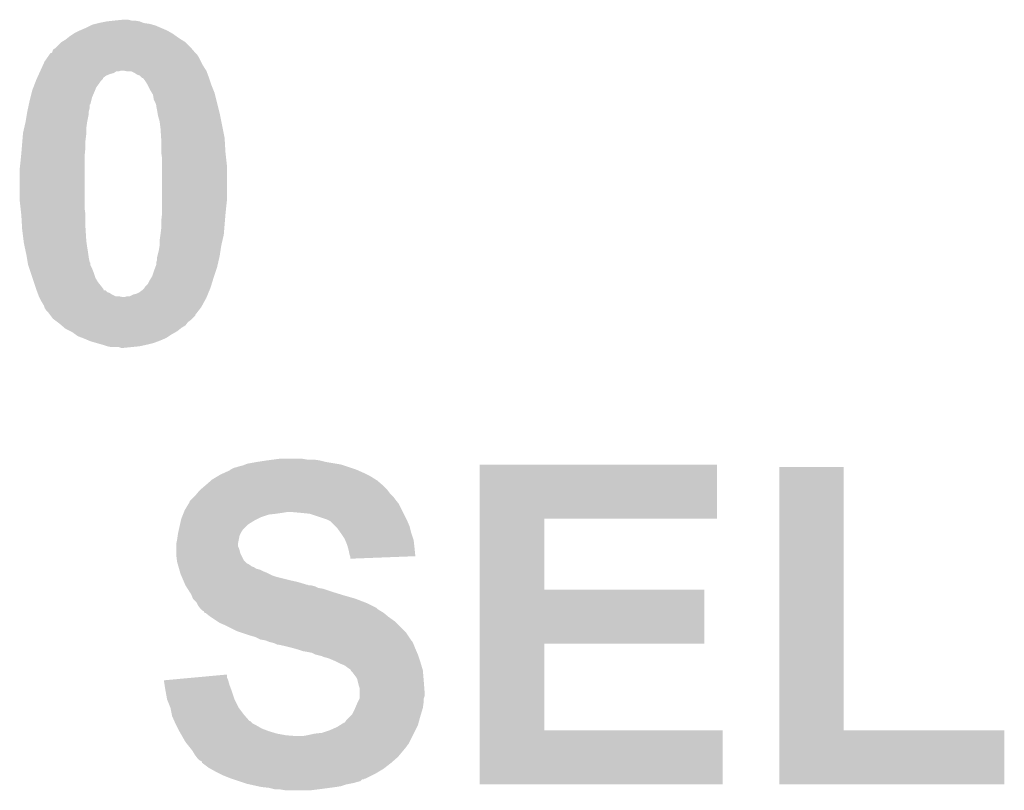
# Model space of a CAD drawing. Extents: x -1.3 to 24.2, y -3.9 to 53.4.
# Tile 28 of 61: x 12.1 to 15.1, y 16 to 18.4. Entities that reach past the tile are written whole.
import ezdxf

# ---------------------------------------------------------------- set-up
doc = ezdxf.new("R2010")
doc.units = 0
doc.layers.add('UART_I2C_SPI_2_CLICK_V100_GTO', color=14, linetype='CONTINUOUS')

msp = doc.modelspace()

# ---------------------------------------------------------------- linework, layer by layer
at = {"layer": 'UART_I2C_SPI_2_CLICK_V100_GTO'}
for points in [[(12.362176, 18.34388), (12.37234, 18.34642), (12.527282, 18.34388), (12.509504, 18.34642)], [(12.37234, 18.34642), (12.39773, 18.351498), (12.509504, 18.34642), (12.496802, 18.351498)], [(12.39773, 18.351498), (12.39774, 18.3515), (12.496802, 18.351498), (12.496792, 18.3515)], [(12.39774, 18.3515), (12.4206, 18.35404), (12.496792, 18.3515), (12.481562, 18.35404)], [(12.4206, 18.35404), (12.445998, 18.35658), (12.471402, 18.35404), (12.461242, 18.35658)], [(12.29487, 18.3134), (12.298682, 18.31594), (12.598402, 18.3134), (12.593958, 18.31594)], [(12.298682, 18.31594), (12.31392, 18.32356), (12.593958, 18.31594), (12.580622, 18.32356)], [(12.31392, 18.32356), (12.3317, 18.33118), (12.580622, 18.32356), (12.562842, 18.33118)], [(12.3317, 18.33118), (12.346938, 18.3388), (12.562842, 18.33118), (12.545062, 18.3388)], [(12.346938, 18.3388), (12.352022, 18.341342), (12.545062, 18.3388), (12.536166, 18.341342)], [(12.352022, 18.341342), (12.362176, 18.34388), (12.536166, 18.341342), (12.527282, 18.34388)], [(12.2428, 18.27276), (12.258038, 18.287998), (12.65174, 18.27276), (12.636502, 18.287998)], [(12.258038, 18.287998), (12.258042, 18.288002), (12.636502, 18.287998), (12.636496, 18.288002)], [(12.258042, 18.288002), (12.27074, 18.29562), (12.636496, 18.288002), (12.624308, 18.29562)], [(12.27074, 18.29562), (12.27709, 18.3007), (12.624308, 18.29562), (12.61618, 18.3007)], [(12.27709, 18.3007), (12.28344, 18.30578), (12.61618, 18.3007), (12.60907, 18.30578)], [(12.28344, 18.30578), (12.29487, 18.3134), (12.60907, 18.30578), (12.598402, 18.3134)], [(12.221472, 18.2499), (12.22503, 18.25498), (12.67206, 18.2499), (12.666978, 18.25498)], [(12.22503, 18.25498), (12.227566, 18.254986), (12.666978, 18.25498), (12.666974, 18.254986)], [(12.227566, 18.254986), (12.2301, 18.257524), (12.666974, 18.254986), (12.664798, 18.257524)], [(12.2301, 18.257524), (12.232644, 18.265142), (12.664798, 18.257524), (12.65827, 18.265142)], [(12.232644, 18.265142), (12.240262, 18.270222), (12.65827, 18.265142), (12.653916, 18.270222)], [(12.240262, 18.270222), (12.2428, 18.27276), (12.653916, 18.270222), (12.65174, 18.27276)], [(12.201466, 18.216878), (12.207242, 18.229582), (12.689842, 18.216878), (12.68349, 18.229582)], [(12.207242, 18.229582), (12.216132, 18.242278), (12.68349, 18.229582), (12.67714, 18.242278)], [(12.216132, 18.242278), (12.221472, 18.2499), (12.67714, 18.242278), (12.67206, 18.2499)], [(12.189922, 18.19148), (12.191076, 18.194022), (12.407902, 18.19148), (12.418064, 18.194022)], [(12.191076, 18.194022), (12.193384, 18.1991), (12.418064, 18.194022), (12.425684, 18.1991)], [(12.193384, 18.1991), (12.193386, 18.199102), (12.425684, 18.1991), (12.433302, 18.199102)], [(12.193386, 18.199102), (12.19454, 18.20164), (12.433302, 18.199102), (12.440924, 18.20164)], [(12.19454, 18.20164), (12.201466, 18.216878), (12.7, 18.20164), (12.689842, 18.216878)], [(12.458702, 18.1991), (12.445998, 18.20164), (12.700954, 18.1991), (12.7, 18.20164)], [(12.471404, 18.199098), (12.458702, 18.1991), (12.700954, 18.199098), (12.700954, 18.1991)], [(12.481562, 18.194018), (12.471404, 18.199098), (12.70286, 18.194018), (12.700954, 18.199098)], [(12.48918, 18.18894), (12.481562, 18.194018), (12.704764, 18.18894), (12.70286, 18.194018)], [(12.176954, 18.161), (12.179886, 18.168622), (12.37234, 18.161), (12.377422, 18.168622)], [(12.179886, 18.168622), (12.18184, 18.1737), (12.377422, 18.168622), (12.382496, 18.1737)], [(12.18184, 18.1737), (12.182996, 18.176246), (12.382496, 18.1737), (12.38504, 18.176246)], [(12.182996, 18.176246), (12.18415, 18.178784), (12.38504, 18.176246), (12.385048, 18.178784)], [(12.18415, 18.178784), (12.187612, 18.1864), (12.385048, 18.178784), (12.3952, 18.1864)], [(12.187612, 18.1864), (12.189922, 18.19148), (12.3952, 18.1864), (12.407902, 18.19148)], [(12.496802, 18.186396), (12.48918, 18.18894), (12.705718, 18.186396), (12.704764, 18.18894)], [(12.501884, 18.18132), (12.496802, 18.186396), (12.70762, 18.18132), (12.705718, 18.186396)], [(12.504426, 18.17878), (12.501884, 18.18132), (12.708468, 18.17878), (12.70762, 18.18132)], [(12.506964, 18.178772), (12.504426, 18.17878), (12.70847, 18.178772), (12.708468, 18.17878)], [(12.514582, 18.168618), (12.506964, 18.178772), (12.711854, 18.168618), (12.70847, 18.178772)], [(12.520678, 18.15846), (12.514582, 18.168618), (12.71524, 18.15846), (12.711854, 18.168618)], [(12.16406, 18.120362), (12.168506, 18.13814), (12.352022, 18.120362), (12.35964, 18.13814)], [(12.168506, 18.13814), (12.169142, 18.140682), (12.35964, 18.13814), (12.360656, 18.140682)], [(12.169142, 18.140682), (12.173048, 18.150842), (12.360656, 18.140682), (12.364722, 18.150842)], [(12.173048, 18.150842), (12.176954, 18.161), (12.364722, 18.150842), (12.37234, 18.161)], [(12.5222, 18.15592), (12.520678, 18.15846), (12.716256, 18.15592), (12.71524, 18.15846)], [(12.52982, 18.140682), (12.5222, 18.15592), (12.722352, 18.140682), (12.716256, 18.15592)], [(12.534394, 18.133058), (12.52982, 18.140682), (12.7254, 18.133058), (12.722352, 18.140682)], [(12.159344, 18.100046), (12.16152, 18.1102), (12.346942, 18.100046), (12.34948, 18.1102)], [(12.16152, 18.1102), (12.16406, 18.120362), (12.34948, 18.1102), (12.352022, 18.120362)], [(12.53744, 18.127978), (12.534394, 18.133058), (12.726672, 18.127978), (12.7254, 18.133058)], [(12.539982, 18.112738), (12.53744, 18.127978), (12.730482, 18.112738), (12.726672, 18.127978)], [(12.54506, 18.102578), (12.539982, 18.112738), (12.733022, 18.102578), (12.730482, 18.112738)], [(12.153052, 18.069562), (12.1539, 18.07464), (12.34186, 18.069562), (12.34186, 18.07464)], [(12.1539, 18.07464), (12.154444, 18.077182), (12.34186, 18.07464), (12.34186, 18.077182)], [(12.154444, 18.077182), (12.15662, 18.087342), (12.34186, 18.077182), (12.3444, 18.087342)], [(12.15662, 18.087342), (12.158798, 18.097506), (12.3444, 18.087342), (12.344406, 18.097506)], [(12.158798, 18.097506), (12.159344, 18.100046), (12.344406, 18.097506), (12.346942, 18.100046)], [(12.5476, 18.094956), (12.54506, 18.102578), (12.734926, 18.094956), (12.733022, 18.102578)], [(12.5476, 18.092418), (12.5476, 18.094956), (12.735562, 18.092418), (12.734926, 18.094956)], [(12.55014, 18.07972), (12.5476, 18.092418), (12.738736, 18.07972), (12.735562, 18.092418)], [(12.55141, 18.0721), (12.55014, 18.07972), (12.74064, 18.0721), (12.738736, 18.07972)], [(12.144716, 18.02638), (12.148818, 18.044158), (12.33424, 18.02638), (12.33678, 18.044158)], [(12.148818, 18.044158), (12.14882, 18.04416), (12.33678, 18.044158), (12.33678, 18.04416)], [(12.14882, 18.04416), (12.153052, 18.069562), (12.33678, 18.04416), (12.34186, 18.069562)], [(12.55268, 18.064478), (12.55141, 18.0721), (12.742166, 18.064478), (12.74064, 18.0721)], [(12.55776, 18.046698), (12.55268, 18.064478), (12.745722, 18.046698), (12.742166, 18.064478)], [(12.5603, 18.02638), (12.55776, 18.046698), (12.749784, 18.02638), (12.745722, 18.046698)], [(12.1412, 18.01114), (12.144716, 18.02638), (12.33424, 18.01114), (12.33424, 18.02638)], [(12.562334, 17.9959), (12.5603, 18.02638), (12.75588, 17.9959), (12.749784, 18.02638)], [(12.1376, 17.967958), (12.139294, 17.98828), (12.3317, 17.967958), (12.3317, 17.98828)], [(12.139294, 17.98828), (12.140988, 18.008602), (12.3317, 17.98828), (12.33424, 18.008602)], [(12.140988, 18.008602), (12.1412, 18.01114), (12.33424, 18.008602), (12.33424, 18.01114)], [(12.56284, 17.988282), (12.562334, 17.9959), (12.75633, 17.988282), (12.75588, 17.9959)], [(12.56284, 17.95272), (12.56284, 17.988282), (12.75842, 17.95272), (12.75633, 17.988282)], [(12.13612, 17.95018), (12.1376, 17.967958), (12.329922, 17.95018), (12.3317, 17.967958)], [(12.13104, 17.90192), (12.13358, 17.92478), (12.32916, 17.90192), (12.32916, 17.92478)], [(12.13358, 17.92478), (12.135358, 17.94256), (12.32916, 17.92478), (12.32916, 17.94256)], [(12.135358, 17.94256), (12.13612, 17.95018), (12.32916, 17.94256), (12.329922, 17.95018)], [(12.56284, 17.95018), (12.56284, 17.95272), (12.758704, 17.95018), (12.75842, 17.95272)], [(12.56538, 17.932398), (12.56284, 17.95018), (12.760678, 17.932398), (12.758704, 17.95018)], [(12.56538, 17.906998), (12.56538, 17.932398), (12.7635, 17.906998), (12.760678, 17.932398)], [(12.13104, 17.805402), (12.13104, 17.90192), (12.32916, 17.805402), (12.32916, 17.90192)], [(12.56538, 17.81048), (12.56538, 17.906998), (12.7635, 17.81048), (12.7635, 17.906998)], [(12.133864, 17.780002), (12.13104, 17.805402), (12.32916, 17.780002), (12.32916, 17.805402)], [(12.56538, 17.78762), (12.56538, 17.81048), (12.76096, 17.78762), (12.7635, 17.81048)], [(12.135838, 17.76222), (12.133864, 17.780002), (12.3317, 17.76222), (12.32916, 17.780002)], [(12.56538, 17.7673), (12.56538, 17.78762), (12.758928, 17.7673), (12.76096, 17.78762)], [(12.13612, 17.75968), (12.135838, 17.76222), (12.3317, 17.75968), (12.3317, 17.76222)], [(12.138362, 17.721578), (12.13612, 17.75968), (12.3317, 17.721578), (12.3317, 17.75968)], [(12.56284, 17.744438), (12.564814, 17.76222), (12.756938, 17.744438), (12.75842, 17.76222)], [(12.56284, 17.72158), (12.56284, 17.744438), (12.755032, 17.72158), (12.756938, 17.744438)], [(12.564814, 17.76222), (12.56538, 17.7673), (12.75842, 17.76222), (12.758928, 17.7673)], [(12.13866, 17.7165), (12.138362, 17.721578), (12.332018, 17.7165), (12.3317, 17.721578)], [(12.143106, 17.68094), (12.13866, 17.7165), (12.33424, 17.68094), (12.332018, 17.7165)], [(12.5603, 17.70126), (12.56284, 17.72158), (12.75334, 17.70126), (12.755032, 17.72158)], [(12.55776, 17.683478), (12.5603, 17.70126), (12.749236, 17.683478), (12.75334, 17.70126)], [(12.55776, 17.66824), (12.55776, 17.683478), (12.74572, 17.66824), (12.749236, 17.683478)], [(12.14374, 17.67586), (12.143106, 17.68094), (12.334966, 17.67586), (12.33424, 17.68094)], [(12.146462, 17.66316), (12.14374, 17.67586), (12.33678, 17.66316), (12.334966, 17.67586)], [(12.149728, 17.64792), (12.146462, 17.66316), (12.33932, 17.64792), (12.33678, 17.66316)], [(12.55522, 17.653), (12.55776, 17.668238), (12.743374, 17.653), (12.745718, 17.668238)], [(12.55776, 17.668238), (12.55776, 17.66824), (12.745718, 17.668238), (12.74572, 17.66824)], [(12.15136, 17.6403), (12.149728, 17.64792), (12.34041, 17.6403), (12.33932, 17.64792)], [(12.153054, 17.63014), (12.15136, 17.6403), (12.34186, 17.63014), (12.34041, 17.6403)], [(12.15517, 17.617444), (12.153054, 17.63014), (12.344398, 17.617444), (12.34186, 17.63014)], [(12.5476, 17.617436), (12.550138, 17.625058), (12.736534, 17.617436), (12.738294, 17.625058)], [(12.550138, 17.625058), (12.55014, 17.632678), (12.738294, 17.625058), (12.740052, 17.632678)], [(12.55014, 17.632678), (12.550774, 17.63522), (12.740052, 17.632678), (12.74064, 17.63522)], [(12.550774, 17.63522), (12.55522, 17.653), (12.74064, 17.63522), (12.743374, 17.653)], [(12.155594, 17.614906), (12.15517, 17.617444), (12.346934, 17.614906), (12.344398, 17.617444)], [(12.15644, 17.60982), (12.155594, 17.614906), (12.34694, 17.60982), (12.346934, 17.614906)], [(12.157286, 17.607284), (12.15644, 17.60982), (12.34694, 17.607284), (12.34694, 17.60982)], [(12.160674, 17.59712), (12.157286, 17.607284), (12.35202, 17.59712), (12.34694, 17.607284)], [(12.164908, 17.58442), (12.160674, 17.59712), (12.3571, 17.58442), (12.35202, 17.59712)], [(12.53998, 17.5895), (12.544742, 17.602202), (12.728786, 17.5895), (12.73302, 17.602202)], [(12.544742, 17.602202), (12.547598, 17.609816), (12.73302, 17.602202), (12.734776, 17.609816)], [(12.547598, 17.609816), (12.5476, 17.617436), (12.734776, 17.609816), (12.736534, 17.617436)], [(12.169988, 17.56918), (12.164908, 17.58442), (12.36218, 17.56918), (12.3571, 17.58442)], [(12.17422, 17.556482), (12.169988, 17.56918), (12.369798, 17.556482), (12.36218, 17.56918)], [(12.52728, 17.56156), (12.533376, 17.57172), (12.719734, 17.56156), (12.72286, 17.57172)], [(12.533376, 17.57172), (12.5349, 17.574258), (12.72286, 17.57172), (12.723704, 17.574258)], [(12.5349, 17.574258), (12.53998, 17.5895), (12.723704, 17.574258), (12.728786, 17.5895)], [(12.178454, 17.54378), (12.17422, 17.556482), (12.37996, 17.54378), (12.369798, 17.556482)], [(12.181838, 17.533626), (12.178454, 17.54378), (12.387576, 17.533626), (12.37996, 17.54378)], [(12.18184, 17.53362), (12.181838, 17.533626), (12.387578, 17.53362), (12.387576, 17.533626)], [(12.182786, 17.531102), (12.18184, 17.53362), (12.38758, 17.531102), (12.387578, 17.53362)], [(12.496798, 17.526), (12.506958, 17.53362), (12.707408, 17.526), (12.710584, 17.53362)], [(12.506958, 17.53362), (12.509498, 17.536158), (12.710584, 17.53362), (12.711642, 17.536158)], [(12.509498, 17.536158), (12.511192, 17.5387), (12.711642, 17.536158), (12.712702, 17.5387)], [(12.511192, 17.5387), (12.51458, 17.54378), (12.712702, 17.5387), (12.714264, 17.54378)], [(12.51458, 17.54378), (12.522198, 17.5514), (12.714264, 17.54378), (12.716608, 17.5514)], [(12.522198, 17.5514), (12.52728, 17.56156), (12.716608, 17.5514), (12.719734, 17.56156)], [(12.182794, 17.53108), (12.182786, 17.531102), (12.392654, 17.53108), (12.38758, 17.531102)], [(12.184696, 17.526004), (12.182794, 17.53108), (12.397738, 17.526004), (12.392654, 17.53108)], [(12.18565, 17.52346), (12.184696, 17.526004), (12.40536, 17.52346), (12.397738, 17.526004)], [(12.187556, 17.518382), (12.18565, 17.52346), (12.412978, 17.518382), (12.40536, 17.52346)], [(12.18946, 17.513302), (12.187556, 17.518382), (12.423136, 17.513302), (12.412978, 17.518382)], [(12.18946, 17.5133), (12.18946, 17.513302), (12.433298, 17.5133), (12.423136, 17.513302)], [(12.19073, 17.51076), (12.18946, 17.5133), (12.445998, 17.51076), (12.433298, 17.5133)], [(12.192002, 17.508218), (12.19073, 17.51076), (12.7, 17.508218), (12.701058, 17.51076)], [(12.19708, 17.49806), (12.192002, 17.508218), (12.694458, 17.49806), (12.7, 17.508218)], [(12.451076, 17.51076), (12.458698, 17.513298), (12.701058, 17.51076), (12.702116, 17.513298)], [(12.458698, 17.513298), (12.466316, 17.5133), (12.702116, 17.513298), (12.702116, 17.5133)], [(12.466316, 17.5133), (12.476478, 17.51838), (12.702116, 17.5133), (12.704234, 17.51838)], [(12.476478, 17.51838), (12.486638, 17.520918), (12.704234, 17.51838), (12.705292, 17.520918)], [(12.486638, 17.520918), (12.496798, 17.526), (12.705292, 17.520918), (12.707408, 17.526)], [(12.2047, 17.485362), (12.19708, 17.49806), (12.68753, 17.485362), (12.694458, 17.49806)], [(12.206394, 17.480282), (12.2047, 17.485362), (12.68476, 17.480282), (12.68753, 17.485362)], [(12.20724, 17.47774), (12.206394, 17.480282), (12.682782, 17.47774), (12.68476, 17.480282)], [(12.21232, 17.47012), (12.20724, 17.47774), (12.676858, 17.47012), (12.682782, 17.47774)], [(12.217398, 17.46504), (12.21232, 17.47012), (12.672908, 17.46504), (12.676858, 17.47012)], [(12.223118, 17.457416), (12.217398, 17.46504), (12.66698, 17.457416), (12.672908, 17.46504)], [(12.225024, 17.454874), (12.223118, 17.457416), (12.666974, 17.454874), (12.66698, 17.457416)], [(12.232638, 17.444722), (12.225024, 17.454874), (12.65682, 17.444722), (12.666974, 17.454874)], [(12.236028, 17.44218), (12.232638, 17.444722), (12.654278, 17.44218), (12.65682, 17.444722)], [(12.246192, 17.434558), (12.236028, 17.44218), (12.644118, 17.434558), (12.654278, 17.44218)], [(12.252962, 17.42948), (12.246192, 17.434558), (12.640308, 17.42948), (12.644118, 17.434558)], [(12.258892, 17.424398), (12.252962, 17.42948), (12.636496, 17.424398), (12.640308, 17.42948)], [(12.267778, 17.41678), (12.258892, 17.424398), (12.6238, 17.41678), (12.636496, 17.424398)], [(12.27074, 17.41424), (12.267778, 17.41678), (12.620624, 17.41424), (12.6238, 17.41678)], [(12.285984, 17.406618), (12.27074, 17.41424), (12.611098, 17.406618), (12.620624, 17.41424)], [(12.291058, 17.40408), (12.285984, 17.406618), (12.606656, 17.40408), (12.611098, 17.406618)], [(12.301728, 17.39646), (12.291058, 17.40408), (12.59332, 17.39646), (12.606656, 17.40408)], [(12.308838, 17.391382), (12.301728, 17.39646), (12.585702, 17.391382), (12.59332, 17.39646)], [(12.322388, 17.3863), (12.308838, 17.391382), (12.57808, 17.3863), (12.585702, 17.391382)], [(12.32916, 17.38376), (12.322388, 17.3863), (12.572152, 17.38376), (12.57808, 17.3863)], [(12.341012, 17.37868), (12.32916, 17.38376), (12.5603, 17.37868), (12.572152, 17.38376)], [(12.346938, 17.37614), (12.341012, 17.37868), (12.553526, 17.37614), (12.5603, 17.37868)], [(12.36472, 17.37106), (12.346938, 17.37614), (12.539978, 17.37106), (12.553526, 17.37614)], [(12.3825, 17.36598), (12.36472, 17.37106), (12.51966, 17.36598), (12.539978, 17.37106)], [(12.39774, 17.360902), (12.3825, 17.36598), (12.496806, 17.360902), (12.51966, 17.36598)], [(12.39775, 17.3609), (12.39774, 17.360902), (12.496798, 17.3609), (12.496806, 17.360902)], [(12.410438, 17.35836), (12.39775, 17.3609), (12.4714, 17.35836), (12.496798, 17.3609)], [(12.440918, 17.355822), (12.433296, 17.35836), (12.44602, 17.355822), (12.4714, 17.35836)], [(12.446002, 17.35582), (12.440918, 17.355822), (12.446002, 17.35582), (12.44602, 17.355822)], [(12.793978, 16.9926), (12.8016, 16.995138), (13.134338, 16.9926), (13.126724, 16.995138)], [(12.8016, 16.995138), (12.811762, 16.997682), (13.126724, 16.995138), (13.119092, 16.997682)], [(12.811762, 16.997682), (12.818104, 17.000218), (13.119092, 16.997682), (13.111482, 17.000218)], [(12.818104, 17.000218), (12.824462, 17.00276), (13.111482, 17.000218), (13.096234, 17.00276)], [(12.824462, 17.00276), (12.8524, 17.00784), (13.096234, 17.00276), (13.06576, 17.00784)], [(12.8524, 17.00784), (12.88542, 17.01292), (13.06576, 17.00784), (13.04544, 17.01292)], [(12.88542, 17.01292), (12.90447, 17.01546), (13.04544, 17.01292), (13.02766, 17.01546)], [(12.90447, 17.01546), (12.923522, 17.018), (13.007342, 17.01546), (12.992098, 17.018)], [(13.533138, 16.83512), (13.53314, 17.000198), (14.256998, 16.83512), (14.25702, 17.000198)], [(13.53314, 17.000198), (13.533142, 17.00022), (14.25702, 17.000198), (13.533142, 17.00022)], [(12.717782, 16.954502), (12.734714, 16.96466), (13.216634, 16.954502), (13.200378, 16.96466)], [(12.734714, 16.96466), (12.743182, 16.96974), (13.200378, 16.96466), (13.19022, 16.96974)], [(12.743182, 16.96974), (12.754354, 16.97482), (13.19022, 16.96974), (13.18006, 16.97482)], [(12.754354, 16.97482), (12.77112, 16.982442), (13.18006, 16.97482), (13.16291, 16.982442)], [(12.77112, 16.982442), (12.77366, 16.98498), (13.16291, 16.982442), (13.157198, 16.98498)], [(12.77366, 16.98498), (12.773664, 16.984982), (13.157198, 16.98498), (13.157192, 16.984982)], [(12.773664, 16.984982), (12.783822, 16.990062), (13.157192, 16.984982), (13.141952, 16.990062)], [(12.783822, 16.990062), (12.793978, 16.9926), (13.141952, 16.990062), (13.134338, 16.9926)], [(14.447522, 16.18996), (14.44754, 16.992578), (14.643122, 16.18996), (14.6431, 16.992578)], [(14.44754, 16.992578), (14.447542, 16.9926), (14.6431, 16.992578), (14.447542, 16.9926)], [(12.682638, 16.924018), (12.69746, 16.93672), (13.25118, 16.924018), (13.238482, 16.93672)], [(12.69746, 16.93672), (12.697462, 16.936722), (13.238482, 16.93672), (13.23848, 16.936722)], [(12.697462, 16.936722), (12.714876, 16.95196), (13.23848, 16.936722), (13.220702, 16.95196)], [(12.714876, 16.95196), (12.717782, 16.954502), (13.220702, 16.95196), (13.216634, 16.954502)], [(12.65428, 16.89354), (12.664438, 16.903698), (13.27658, 16.89354), (13.26896, 16.903698)], [(12.664438, 16.903698), (12.66698, 16.90624), (13.26896, 16.903698), (13.26642, 16.90624)], [(12.66698, 16.90624), (12.673328, 16.91386), (13.26642, 16.90624), (13.258802, 16.91386)], [(12.673328, 16.91386), (12.67968, 16.921482), (13.258802, 16.91386), (13.253084, 16.921482)], [(12.67968, 16.921482), (12.682638, 16.924018), (13.253084, 16.921482), (13.25118, 16.924018)], [(12.63396, 16.860522), (12.646148, 16.880838), (13.2969, 16.860522), (13.286742, 16.880838)], [(12.646148, 16.880838), (12.6492, 16.885924), (13.286742, 16.880838), (13.282674, 16.885924)], [(12.6492, 16.885924), (12.649206, 16.888466), (13.282674, 16.885924), (13.28064, 16.888466)], [(12.649206, 16.888466), (12.65428, 16.89354), (13.28064, 16.888466), (13.27658, 16.89354)], [(12.625832, 16.8402), (12.628878, 16.847818), (12.86764, 16.8402), (12.890498, 16.847818)], [(12.628878, 16.847818), (12.629896, 16.85036), (12.890498, 16.847818), (12.91336, 16.85036)], [(12.629896, 16.85036), (12.63091, 16.8529), (12.91336, 16.85036), (12.93114, 16.8529)], [(12.63091, 16.8529), (12.631926, 16.85544), (12.93114, 16.8529), (12.946378, 16.85544)], [(12.631926, 16.85544), (12.63396, 16.860522), (13.299442, 16.85544), (13.2969, 16.860522)], [(12.98956, 16.8529), (12.961622, 16.85544), (13.300712, 16.8529), (13.299442, 16.85544)], [(13.014958, 16.85036), (12.98956, 16.8529), (13.301982, 16.85036), (13.300712, 16.8529)], [(13.068298, 16.83258), (13.014958, 16.85036), (13.310872, 16.83258), (13.301982, 16.85036)], [(12.616462, 16.8021), (12.619848, 16.817338), (12.81176, 16.8021), (12.826998, 16.817338)], [(12.619848, 16.817338), (12.622672, 16.83004), (12.826998, 16.817338), (12.847322, 16.83004)], [(12.622672, 16.83004), (12.623802, 16.835122), (12.847322, 16.83004), (12.857484, 16.835122)], [(12.623802, 16.835122), (12.625832, 16.8402), (12.857484, 16.835122), (12.86764, 16.8402)], [(13.07338, 16.83004), (13.068298, 16.83258), (13.31214, 16.83004), (13.310872, 16.83258)], [(13.078456, 16.827502), (13.07338, 16.83004), (13.313228, 16.827502), (13.31214, 16.83004)], [(13.093702, 16.812258), (13.078456, 16.827502), (13.31976, 16.812258), (13.313228, 16.827502)], [(13.533132, 16.61922), (13.533138, 16.835098), (13.731262, 16.61922), (13.73124, 16.835098)], [(13.533138, 16.835098), (13.533138, 16.83512), (13.73124, 16.835098), (14.256998, 16.83512)], [(12.6111, 16.77162), (12.612914, 16.784318), (12.79906, 16.77162), (12.8016, 16.784318)], [(12.612914, 16.784318), (12.61364, 16.789398), (12.8016, 16.784318), (12.80414, 16.789398)], [(12.61364, 16.789398), (12.614768, 16.794478), (12.80414, 16.789398), (12.80668, 16.794478)], [(12.614768, 16.794478), (12.616462, 16.8021), (12.80668, 16.794478), (12.81176, 16.8021)], [(13.098778, 16.807182), (13.093702, 16.812258), (13.32103, 16.807182), (13.31976, 16.812258)], [(13.109666, 16.791942), (13.098778, 16.807182), (13.32484, 16.791942), (13.32103, 16.807182)], [(13.11148, 16.7894), (13.109666, 16.791942), (13.325688, 16.7894), (13.32484, 16.791942)], [(13.121638, 16.774162), (13.11148, 16.7894), (13.330766, 16.774162), (13.325688, 16.7894)], [(12.60856, 16.758922), (12.6111, 16.77162), (12.79652, 16.758922), (12.79906, 16.77162)], [(12.60856, 16.758918), (12.60856, 16.758922), (12.79652, 16.758918), (12.79652, 16.758922)], [(12.60856, 16.751296), (12.60856, 16.758918), (12.796522, 16.751296), (12.79652, 16.758918)], [(13.123818, 16.769078), (13.121638, 16.774162), (13.33246, 16.769078), (13.330766, 16.774162)], [(13.12926, 16.756382), (13.123818, 16.769078), (13.333872, 16.756382), (13.33246, 16.769078)], [(13.132164, 16.74622), (13.12926, 16.756382), (13.335, 16.74622), (13.333872, 16.756382)], [(12.60856, 16.746218), (12.60856, 16.751296), (12.79906, 16.746218), (12.796522, 16.751296)], [(12.60856, 16.7386), (12.60856, 16.746218), (12.801598, 16.7386), (12.79906, 16.746218)], [(12.60856, 16.728438), (12.60856, 16.7386), (12.80414, 16.728438), (12.801598, 16.7386)], [(12.60856, 16.723362), (12.60856, 16.728438), (12.80668, 16.723362), (12.80414, 16.728438)], [(12.610466, 16.70812), (12.60856, 16.723362), (12.814302, 16.70812), (12.80668, 16.723362)], [(13.13434, 16.7386), (13.132164, 16.74622), (13.335756, 16.7386), (13.335, 16.74622)], [(13.13688, 16.725902), (13.13434, 16.7386), (13.337014, 16.725902), (13.335756, 16.7386)], [(13.138574, 16.72082), (13.13688, 16.725902), (13.337516, 16.72082), (13.337014, 16.725902)], [(12.6111, 16.703042), (12.610466, 16.70812), (12.819382, 16.703042), (12.814302, 16.70812)], [(12.612552, 16.69796), (12.6111, 16.703042), (12.824466, 16.69796), (12.819382, 16.703042)], [(12.612554, 16.697956), (12.612552, 16.69796), (12.827006, 16.697956), (12.824466, 16.69796)], [(12.614004, 16.692878), (12.612554, 16.697956), (12.834622, 16.692878), (12.827006, 16.697956)], [(12.61473, 16.69034), (12.614004, 16.692878), (12.837164, 16.69034), (12.834622, 16.692878)], [(13.139418, 16.718282), (13.138574, 16.72082), (13.271344, 16.718282), (13.337516, 16.72082)], [(13.13942, 16.713222), (13.139418, 16.718282), (13.13942, 16.713222), (13.271344, 16.718282)], [(12.615456, 16.687798), (12.61473, 16.69034), (12.844784, 16.687798), (12.837164, 16.69034)], [(12.616906, 16.682718), (12.615456, 16.687798), (12.852402, 16.682718), (12.844784, 16.687798)], [(12.617632, 16.68018), (12.616906, 16.682718), (12.862562, 16.68018), (12.852402, 16.682718)], [(12.619082, 16.6751), (12.617632, 16.68018), (12.87272, 16.6751), (12.862562, 16.68018)], [(12.620534, 16.67002), (12.619082, 16.6751), (12.88542, 16.67002), (12.87272, 16.6751)], [(12.621258, 16.66748), (12.620534, 16.67002), (12.890502, 16.66748), (12.88542, 16.67002)], [(12.623436, 16.6624), (12.621258, 16.66748), (12.900662, 16.6624), (12.890502, 16.66748)], [(12.625612, 16.657322), (12.623436, 16.6624), (12.9159, 16.657322), (12.900662, 16.6624)], [(12.629968, 16.64716), (12.625612, 16.657322), (12.95654, 16.64716), (12.9159, 16.657322)], [(12.632146, 16.64208), (12.629968, 16.64716), (12.979398, 16.64208), (12.95654, 16.64716)], [(12.635412, 16.63446), (12.632146, 16.64208), (13.004802, 16.63446), (12.979398, 16.64208)], [(12.635414, 16.634458), (12.635412, 16.63446), (13.007344, 16.634458), (13.004802, 16.63446)], [(12.6365, 16.63192), (12.635414, 16.634458), (13.012424, 16.63192), (13.007344, 16.634458)], [(12.638118, 16.62938), (12.6365, 16.63192), (13.030202, 16.62938), (13.020042, 16.63192)], [(12.64135, 16.6243), (12.638118, 16.62938), (13.040362, 16.6243), (13.030202, 16.62938)], [(12.642966, 16.621758), (12.64135, 16.6243), (13.055602, 16.621758), (13.040362, 16.6243)], [(12.64943, 16.6116), (12.642966, 16.621758), (13.08608, 16.6116), (13.055602, 16.621758)], [(12.654278, 16.60398), (12.64943, 16.6116), (13.110846, 16.60398), (13.08608, 16.6116)], [(12.655296, 16.60144), (12.654278, 16.60398), (13.1191, 16.60144), (13.110846, 16.60398)], [(13.533128, 16.45412), (13.533132, 16.619198), (14.218898, 16.45412), (14.21892, 16.619198)], [(13.533132, 16.619198), (13.533132, 16.61922), (14.21892, 16.619198), (13.731262, 16.61922)], [(12.65936, 16.591284), (12.655296, 16.60144), (13.154654, 16.591284), (13.1191, 16.60144)], [(12.659362, 16.591282), (12.65936, 16.591284), (13.15466, 16.591282), (13.154654, 16.591284)], [(12.669518, 16.58112), (12.659362, 16.591282), (13.181078, 16.58112), (13.15466, 16.591282)], [(12.67079, 16.57858), (12.669518, 16.58112), (13.18768, 16.57858), (13.181078, 16.58112)], [(12.6746, 16.570962), (12.67079, 16.57858), (13.202916, 16.570962), (13.18768, 16.57858)], [(12.680318, 16.563338), (12.6746, 16.570962), (13.21816, 16.563338), (13.202916, 16.570962)], [(12.68222, 16.560802), (12.680318, 16.563338), (13.220698, 16.560802), (13.21816, 16.563338)], [(12.682222, 16.5608), (12.68222, 16.560802), (13.2207, 16.5608), (13.220698, 16.560802)], [(12.6873, 16.555722), (12.682222, 16.5608), (13.228316, 16.555722), (13.2207, 16.5608)], [(12.687304, 16.55572), (12.6873, 16.555722), (13.228318, 16.55572), (13.228316, 16.555722)], [(12.692374, 16.553182), (12.687304, 16.55572), (13.23255, 16.553182), (13.228318, 16.55572)], [(12.694914, 16.548114), (12.692374, 16.553182), (13.240998, 16.548114), (13.23255, 16.553182)], [(12.697454, 16.5481), (12.694914, 16.548114), (13.24102, 16.5481), (13.240998, 16.548114)], [(12.71016, 16.53794), (12.697454, 16.5481), (13.253212, 16.53794), (13.24102, 16.5481)], [(12.713972, 16.5354), (12.71016, 16.53794), (13.25626, 16.5354), (13.253212, 16.53794)], [(12.733024, 16.522698), (12.713972, 16.5354), (13.274042, 16.522698), (13.25626, 16.5354)], [(12.740638, 16.517622), (12.733024, 16.522698), (13.279118, 16.517622), (13.274042, 16.522698)], [(12.75842, 16.51), (12.740638, 16.517622), (13.28674, 16.51), (13.279118, 16.517622)], [(12.79398, 16.49222), (12.75842, 16.51), (13.30452, 16.49222), (13.28674, 16.51)], [(12.80922, 16.48714), (12.79398, 16.49222), (13.3096, 16.48714), (13.30452, 16.49222)], [(12.83208, 16.47952), (12.80922, 16.48714), (13.314682, 16.47952), (13.3096, 16.48714)], [(12.849858, 16.474442), (12.83208, 16.47952), (13.318066, 16.474442), (13.314682, 16.47952)], [(12.865098, 16.466822), (12.849858, 16.474442), (13.323146, 16.466822), (13.318066, 16.474442)], [(12.880338, 16.46428), (12.865098, 16.466822), (13.324842, 16.46428), (13.323146, 16.466822)], [(12.880344, 16.464278), (12.880338, 16.46428), (13.324842, 16.464278), (13.324842, 16.46428)], [(12.886702, 16.461736), (12.880344, 16.464278), (13.327382, 16.461736), (13.324842, 16.464278)], [(12.893038, 16.459202), (12.886702, 16.461736), (13.32865, 16.459202), (13.327382, 16.461736)], [(12.9032, 16.456658), (12.893038, 16.459202), (13.329922, 16.456658), (13.32865, 16.459202)], [(12.910818, 16.45412), (12.9032, 16.456658), (13.33119, 16.45412), (13.329922, 16.456658)], [(12.915896, 16.451582), (12.910818, 16.45412), (13.33246, 16.451582), (13.33119, 16.45412)], [(13.533122, 16.18996), (13.533128, 16.454098), (13.731262, 16.18996), (13.73124, 16.454098)], [(13.533128, 16.454098), (13.533128, 16.45412), (13.73124, 16.454098), (14.218898, 16.45412)], [(12.918438, 16.45158), (12.915896, 16.451582), (13.33246, 16.45158), (13.33246, 16.451582)], [(12.9413, 16.4465), (12.918438, 16.45158), (13.334492, 16.4465), (13.33246, 16.45158)], [(12.96162, 16.44142), (12.9413, 16.4465), (13.336524, 16.44142), (13.334492, 16.4465)], [(12.97051, 16.43888), (12.96162, 16.44142), (13.33754, 16.43888), (13.336524, 16.44142)], [(12.9794, 16.43634), (12.97051, 16.43888), (13.33863, 16.43634), (13.33754, 16.43888)], [(12.994638, 16.431262), (12.9794, 16.43634), (13.340806, 16.431262), (13.33863, 16.43634)], [(13.00988, 16.42872), (12.994638, 16.431262), (13.341896, 16.42872), (13.340806, 16.431262)], [(13.022578, 16.42618), (13.00988, 16.42872), (13.342984, 16.42618), (13.341896, 16.42872)], [(13.032738, 16.4211), (13.022578, 16.42618), (13.34516, 16.4211), (13.342984, 16.42618)], [(13.053058, 16.416022), (13.032738, 16.4211), (13.346854, 16.416022), (13.34516, 16.4211)], [(13.058138, 16.41348), (13.053058, 16.416022), (13.3477, 16.41348), (13.346854, 16.416022)], [(13.0683, 16.410938), (13.058138, 16.41348), (13.348548, 16.410938), (13.3477, 16.41348)], [(13.07592, 16.4084), (13.0683, 16.410938), (13.349394, 16.4084), (13.348548, 16.410938)], [(13.0937, 16.40078), (13.07592, 16.4084), (13.351934, 16.40078), (13.349394, 16.4084)], [(13.09878, 16.39824), (13.0937, 16.40078), (13.35278, 16.39824), (13.351934, 16.40078)], [(13.10894, 16.39316), (13.09878, 16.39824), (13.354304, 16.39316), (13.35278, 16.39824)], [(13.12164, 16.38808), (13.10894, 16.39316), (13.355828, 16.38808), (13.354304, 16.39316)], [(13.1318, 16.38046), (13.12164, 16.38808), (13.358114, 16.38046), (13.355828, 16.38808)], [(13.139416, 16.37538), (13.1318, 16.38046), (13.359638, 16.37538), (13.358114, 16.38046)], [(13.14069, 16.372838), (13.139416, 16.37538), (13.3604, 16.372838), (13.359638, 16.37538)], [(13.141958, 16.370304), (13.14069, 16.372838), (13.360612, 16.370304), (13.3604, 16.372838)], [(13.147038, 16.36522), (13.141958, 16.370304), (13.361036, 16.36522), (13.360612, 16.370304)], [(13.15466, 16.35506), (13.147038, 16.36522), (13.361882, 16.35506), (13.361036, 16.36522)], [(12.570482, 16.34236), (12.59807, 16.344898), (12.766768, 16.34236), (12.766042, 16.344898)], [(12.573012, 16.32712), (12.570482, 16.34236), (12.77112, 16.32712), (12.766768, 16.34236)], [(12.59807, 16.344898), (12.653272, 16.349976), (12.766042, 16.344898), (12.763502, 16.349976)], [(12.653272, 16.349976), (12.7635, 16.360116), (12.763502, 16.349976), (12.7635, 16.360116)], [(13.159738, 16.347444), (13.15466, 16.35506), (13.362518, 16.347444), (13.361882, 16.35506)], [(13.16101, 16.34236), (13.159738, 16.347444), (13.36294, 16.34236), (13.362518, 16.347444)], [(13.164822, 16.32712), (13.16101, 16.34236), (13.364114, 16.32712), (13.36294, 16.34236)], [(12.57554, 16.31188), (12.573012, 16.32712), (12.776836, 16.31188), (12.77112, 16.32712)], [(12.576464, 16.3068), (12.57554, 16.31188), (12.77874, 16.3068), (12.776836, 16.31188)], [(12.58062, 16.283942), (12.576464, 16.3068), (12.78636, 16.283942), (12.77874, 16.3068)], [(13.167358, 16.319502), (13.164822, 16.32712), (13.3647, 16.319502), (13.364114, 16.32712)], [(13.16736, 16.309342), (13.167358, 16.319502), (13.36548, 16.309342), (13.3647, 16.319502)], [(13.16736, 16.294098), (13.16736, 16.309342), (13.365478, 16.294098), (13.36548, 16.309342)], [(12.580622, 16.28394), (12.58062, 16.283942), (12.78636, 16.28394), (12.78636, 16.283942)], [(12.590778, 16.258542), (12.580622, 16.28394), (12.799062, 16.258542), (12.78636, 16.28394)], [(13.15974, 16.27124), (13.162278, 16.27632), (13.362214, 16.27124), (13.36294, 16.27632)], [(13.162278, 16.27632), (13.167356, 16.286476), (13.36294, 16.27632), (13.36294, 16.286476)], [(13.167356, 16.286476), (13.16736, 16.286484), (13.36294, 16.286476), (13.362942, 16.286484)], [(13.16736, 16.286484), (13.16736, 16.294098), (13.362942, 16.286484), (13.365478, 16.294098)], [(12.59078, 16.25854), (12.590778, 16.258542), (12.799062, 16.25854), (12.799062, 16.258542)], [(12.594846, 16.23822), (12.59078, 16.25854), (12.8143, 16.23822), (12.799062, 16.25854)], [(13.144502, 16.238224), (13.15212, 16.25346), (13.354304, 16.238224), (13.358876, 16.25346)], [(13.15212, 16.25346), (13.154296, 16.258538), (13.358876, 16.25346), (13.3604, 16.258538)], [(13.154296, 16.258538), (13.15974, 16.27124), (13.3604, 16.258538), (13.362214, 16.27124)], [(12.59586, 16.233142), (12.594846, 16.23822), (12.818746, 16.233142), (12.8143, 16.23822)], [(12.602634, 16.2179), (12.59586, 16.233142), (12.832088, 16.2179), (12.818746, 16.233142)], [(12.602638, 16.217894), (12.602634, 16.2179), (12.834626, 16.217894), (12.832088, 16.2179)], [(12.60602, 16.21028), (12.602638, 16.217894), (12.842242, 16.21028), (12.834626, 16.217894)], [(13.106906, 16.2052), (13.119104, 16.21282), (13.34516, 16.2052), (13.347238, 16.21282)], [(13.119104, 16.21282), (13.121644, 16.212828), (13.347238, 16.21282), (13.34724, 16.212828)], [(13.121644, 16.212828), (13.126722, 16.220442), (13.34724, 16.212828), (13.349316, 16.220442)], [(13.126722, 16.220442), (13.139418, 16.23314), (13.349316, 16.220442), (13.35278, 16.23314)], [(13.139418, 16.23314), (13.144502, 16.238224), (13.35278, 16.23314), (13.354304, 16.238224)], [(12.606022, 16.210278), (12.60602, 16.21028), (12.842244, 16.210278), (12.842242, 16.21028)], [(12.60856, 16.2052), (12.606022, 16.210278), (12.852398, 16.2052), (12.842244, 16.210278)], [(12.61364, 16.19504), (12.60856, 16.2052), (12.87018, 16.19504), (12.852398, 16.2052)], [(12.61618, 16.18996), (12.61364, 16.19504), (12.883726, 16.18996), (12.87018, 16.19504)], [(12.617632, 16.18742), (12.61618, 16.18996), (12.890498, 16.18742), (12.883726, 16.18996)], [(12.621986, 16.1798), (12.617632, 16.18742), (12.9159, 16.1798), (12.890498, 16.18742)], [(13.030202, 16.1798), (13.053062, 16.182342), (13.332458, 16.1798), (13.33373, 16.182342)], [(13.053062, 16.182342), (13.075918, 16.18996), (13.33373, 16.182342), (13.337538, 16.18996)], [(13.075918, 16.18996), (13.09878, 16.200122), (13.337538, 16.18996), (13.34262, 16.200122)], [(13.09878, 16.200122), (13.106906, 16.2052), (13.34262, 16.200122), (13.34516, 16.2052)], [(13.53312, 16.024882), (13.533122, 16.189938), (14.274778, 16.024882), (14.2748, 16.189938)], [(13.533122, 16.189938), (13.533122, 16.18996), (14.2748, 16.189938), (13.731262, 16.18996)], [(14.44752, 16.024882), (14.447522, 16.189938), (15.133298, 16.024882), (15.13332, 16.189938)], [(14.447522, 16.189938), (14.447522, 16.18996), (15.13332, 16.189938), (14.643122, 16.18996)], [(12.62489, 16.17472), (12.621986, 16.1798), (12.94384, 16.17472), (12.9159, 16.1798)], [(12.62634, 16.17218), (12.62489, 16.17472), (12.976858, 16.17218), (12.94384, 16.17472)], [(12.636498, 16.154402), (12.62634, 16.17218), (13.319758, 16.154402), (13.328648, 16.17218)], [(12.640564, 16.14932), (12.636498, 16.154402), (13.317218, 16.14932), (13.319758, 16.154402)], [(12.992102, 16.17218), (13.00734, 16.17472), (13.328648, 16.17218), (13.329918, 16.17472)], [(13.00734, 16.17472), (13.030202, 16.1798), (13.329918, 16.17472), (13.332458, 16.1798)], [(12.642596, 16.14678), (12.640564, 16.14932), (13.31468, 16.14678), (13.317218, 16.14932)], [(12.648692, 16.13916), (12.642596, 16.14678), (13.3096, 16.13916), (13.31468, 16.14678)], [(12.65682, 16.129), (12.648692, 16.13916), (13.301132, 16.129), (13.3096, 16.13916)], [(12.664438, 16.116302), (12.65682, 16.129), (13.290552, 16.116302), (13.301132, 16.129)], [(12.670158, 16.108678), (12.664438, 16.116302), (13.2842, 16.108678), (13.290552, 16.116302)], [(12.67206, 16.106142), (12.670158, 16.108678), (13.2813, 16.106142), (13.2842, 16.108678)], [(12.67968, 16.098522), (12.67206, 16.106142), (13.272592, 16.098522), (13.2813, 16.106142)], [(12.684756, 16.095982), (12.67968, 16.098522), (13.26969, 16.095982), (13.272592, 16.098522)], [(12.687294, 16.093446), (12.684756, 16.095982), (13.26679, 16.093446), (13.26969, 16.095982)], [(12.6873, 16.09091), (12.687294, 16.093446), (13.263892, 16.09091), (13.26679, 16.093446)], [(12.687314, 16.0909), (12.6873, 16.09091), (13.263882, 16.0909), (13.263892, 16.09091)], [(12.707618, 16.07566), (12.687314, 16.0909), (13.244286, 16.07566), (13.263882, 16.0909)], [(12.712196, 16.073118), (12.707618, 16.07566), (13.241018, 16.073118), (13.244286, 16.07566)], [(12.73048, 16.06296), (12.712196, 16.073118), (13.224086, 16.06296), (13.241018, 16.073118)], [(12.74064, 16.05788), (12.73048, 16.06296), (13.21562, 16.05788), (13.224086, 16.06296)], [(12.7508, 16.0528), (12.74064, 16.05788), (13.205458, 16.0528), (13.21562, 16.05788)], [(12.7762, 16.04264), (12.7508, 16.0528), (13.185136, 16.04264), (13.205458, 16.0528)], [(12.77622, 16.042634), (12.7762, 16.04264), (13.182594, 16.042634), (13.185136, 16.04264)], [(12.783822, 16.0401), (12.77622, 16.042634), (13.180054, 16.0401), (13.182594, 16.042634)], [(12.78384, 16.040094), (12.783822, 16.0401), (13.174974, 16.040094), (13.180054, 16.0401)], [(12.79907, 16.035018), (12.78384, 16.040094), (13.169894, 16.035018), (13.174974, 16.040094)], [(12.806686, 16.03248), (12.79907, 16.035018), (13.159742, 16.03248), (13.169894, 16.035018)], [(12.814306, 16.02994), (12.806686, 16.03248), (13.152118, 16.02994), (13.159742, 16.03248)], [(12.82192, 16.027402), (12.814306, 16.02994), (13.139432, 16.027402), (13.152118, 16.02994)], [(12.833366, 16.024858), (12.82192, 16.027402), (13.12672, 16.024858), (13.139432, 16.027402)], [(12.856214, 16.01978), (12.833366, 16.024858), (13.11148, 16.01978), (13.12672, 16.024858)], [(12.86764, 16.01724), (12.856214, 16.01978), (13.09624, 16.01724), (13.11148, 16.01978)], [(12.890498, 16.0147), (12.86764, 16.01724), (13.07719, 16.0147), (13.09624, 16.01724)], [(12.900658, 16.01216), (12.890498, 16.0147), (13.05814, 16.01216), (13.07719, 16.0147)], [(12.910818, 16.00962), (12.900658, 16.01216), (13.037818, 16.00962), (13.05814, 16.01216)], [(12.941298, 16.00708), (12.926058, 16.00962), (13.017498, 16.00708), (13.037818, 16.00962)], [(14.274778, 16.02486), (13.53312, 16.024882), (14.274778, 16.02486), (14.274778, 16.024882)], [(15.133298, 16.02486), (14.44752, 16.024882), (15.133298, 16.02486), (15.133298, 16.024882)]]:
    msp.add_solid(points, dxfattribs=at)

doc.saveas('drawing.dxf')
